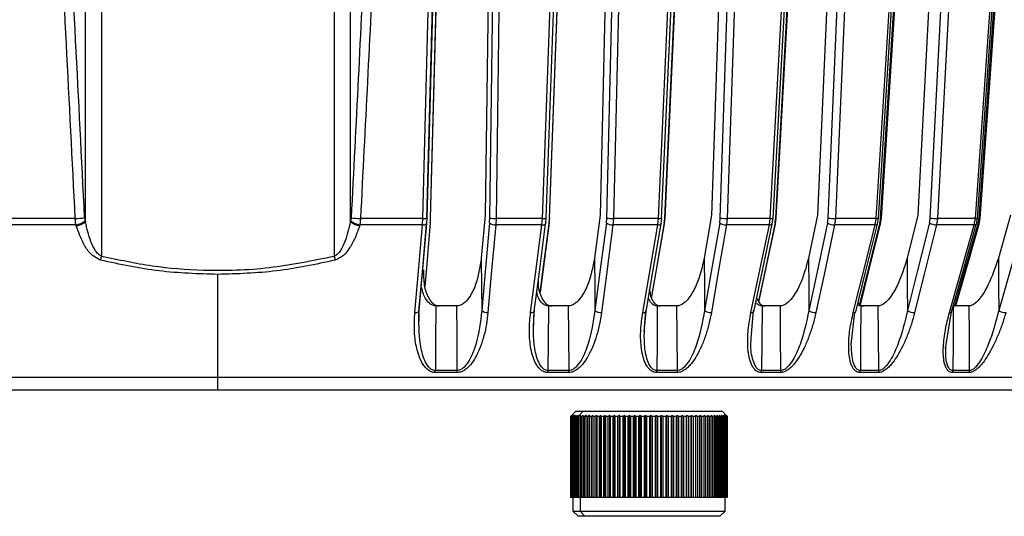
# Model space of a CAD drawing. Header units: millimetres. Extents: x -225 to 252, y -98 to 272.
# Tile 10 of 20: x -19 to 75, y -98 to -51. Entities that reach past the tile are written whole.
import ezdxf

# ---------------------------------------------------------------- set-up
doc = ezdxf.new("R2010")
doc.units = ezdxf.units.MM

msp = doc.modelspace()

# ---------------------------------------------------------------- linework, layer by layer
at = {"color": 7, "linetype": 'Continuous', "lineweight": 25}
for p, q in [((-11.067, -13.095), (-11.067, -73.383)), ((11.067, -13.095), (11.067, -73.383)), ((-12.599, -70.108), (-12.599, -13.12)), ((12.599, -13.12), (12.599, -70.108)), ((21.248, -18.5), (19.892, -69.741)), ((20.235, -69.741), (21.606, -18.5)), ((26.123, -18.5), (25.419, -69.458)), ((25.86, -69.741), (26.569, -18.5)), ((42.513, -69.741), (44.86, -18.5)), ((48.685, -18.5), (46.969, -69.458)), ((47.79, -69.741), (49.517, -18.5)), ((63.051, -69.741), (66.278, -18.5)), ((69.255, -18.5), (66.597, -69.458)), ((67.764, -69.741), (70.437, -18.5)), ((37.533, -20.5), (36.364, -69.458)), ((59.173, -20.5), (57.061, -69.458)), ((-13.566, -69.787), (-19.829, -69.787)), ((-13.504, -70.388), (-13.566, -69.787)), ((-12.63, -70.01), (-12.599, -70.108)), ((12.63, -70.01), (12.599, -70.108)), ((13.566, -69.787), (13.504, -70.388)), ((19.484, -69.787), (13.566, -69.787)), ((19.453, -70.388), (19.484, -69.787)), ((19.871, -70.246), (19.898, -69.754)), ((19.89, -69.786), (19.892, -69.741)), ((20.213, -70.246), (20.241, -69.754)), ((25.419, -69.458), (25.056, -73.55)), ((26.462, -69.787), (26.431, -70.388)), ((30.871, -69.787), (26.462, -69.787)), ((30.824, -70.388), (30.871, -69.787)), ((31.196, -70.257), (31.237, -69.757)), ((31.531, -70.257), (31.572, -69.757)), ((36.364, -69.458), (35.826, -73.551)), ((37.635, -69.787), (37.588, -70.388)), ((41.907, -69.787), (37.635, -69.787)), ((41.845, -70.388), (41.907, -69.787)), ((42.171, -70.27), (42.225, -69.76)), ((42.495, -70.271), (42.549, -69.76)), ((46.969, -69.458), (46.261, -73.55)), ((48.455, -69.787), (48.393, -70.388)), ((52.545, -69.787), (48.455, -69.787)), ((52.469, -70.388), (52.545, -69.787)), ((52.749, -70.288), (52.817, -69.763)), ((53.058, -70.288), (53.127, -69.763)), ((57.061, -69.458), (56.19, -73.551)), ((58.746, -69.787), (58.67, -70.388)), ((62.613, -69.787), (58.746, -69.787)), ((62.523, -70.388), (62.613, -69.787)), ((62.759, -70.308), (62.841, -69.768)), ((63.051, -70.309), (63.133, -69.768)), ((66.597, -69.458), (65.573, -73.55)), ((68.464, -69.787), (68.375, -70.388)), ((72.068, -69.787), (68.464, -69.787)), ((71.966, -70.388), (72.068, -69.787)), ((72.16, -70.324), (72.255, -69.772)), ((72.43, -70.325), (72.526, -69.772)), ((75.422, -69.458), (74.254, -73.551)), ((-13.504, -70.388), (-19.797, -70.388)), ((19.453, -70.388), (13.504, -70.388)), ((30.824, -70.388), (26.431, -70.388)), ((41.845, -70.388), (37.588, -70.388)), ((42.171, -70.27), (42.159, -70.301)), ((42.483, -70.301), (42.495, -70.271)), ((52.469, -70.388), (48.393, -70.388)), ((62.523, -70.388), (58.67, -70.388)), ((62.759, -70.308), (62.755, -70.319)), ((63.047, -70.32), (63.051, -70.309)), ((71.966, -70.388), (68.375, -70.388)), ((72.16, -70.324), (72.158, -70.328)), ((72.429, -70.328), (72.43, -70.325)), ((-11.158, -73.749), (-11.067, -73.383)), ((11.067, -73.383), (11.158, -73.749)), ((0, -86.1), (0, -75.104)), ((19.107, -79.805), (19.131, -78.624)), ((22.727, -78.1), (20.738, -78.1)), ((30.012, -80.13), (30.102, -78.634)), ((33.355, -78.1), (31.451, -78.1)), ((40.557, -80.561), (40.734, -78.643)), ((43.674, -78.1), (41.808, -78.1)), ((50.748, -81.176), (50.944, -78.535)), ((53.513, -78.1), (51.767, -78.1)), ((62.833, -78.1), (61.165, -78.1)), ((69.224, -82.139), (69.792, -78.671)), ((71.48, -78.1), (69.964, -78.1)), ((60.264, -81.757), (60.598, -78.714)), ((33.405, -84.233), (31.4, -84.233)), ((62.876, -84.233), (61.122, -84.233)), ((71.52, -84.233), (69.924, -84.233)), ((108.524, -84.902), (-108.524, -84.902)), ((22.769, -84.433), (20.679, -84.433)), ((33.392, -84.433), (31.388, -84.433)), ((43.705, -84.433), (41.743, -84.433)), ((53.538, -84.433), (51.701, -84.433)), ((62.851, -84.433), (61.098, -84.433)), ((71.492, -84.433), (69.897, -84.433)), ((33.562, -88.6), (33.598, -88.564)), ((33.57, -88.6), (33.562, -88.6)), ((33.562, -88.6), (33.562, -96.3)), ((33.57, -96.3), (33.57, -88.6)), ((33.613, -88.6), (33.583, -88.6)), ((33.583, -88.6), (33.583, -96.3)), ((34.062, -88.1), (33.598, -88.564)), ((33.613, -96.3), (33.613, -88.6)), ((33.691, -88.6), (33.64, -88.6)), ((33.64, -88.6), (33.64, -96.3)), ((33.691, -96.3), (33.691, -88.6)), ((33.805, -88.6), (33.732, -88.6)), ((33.732, -88.6), (33.732, -96.3)), ((33.805, -96.3), (33.805, -88.6)), ((33.954, -88.6), (33.861, -88.6)), ((33.861, -88.6), (33.861, -96.3)), ((33.954, -96.3), (33.954, -88.6)), ((34.137, -88.6), (34.024, -88.6)), ((34.024, -88.6), (34.024, -96.3)), ((34.062, -88.1), (47.962, -88.1)), ((34.137, -96.3), (34.137, -88.6)), ((34.354, -88.6), (34.221, -88.6)), ((34.221, -88.6), (34.221, -96.3)), ((34.738, -88.1), (34.286, -88.6)), ((34.354, -96.3), (34.354, -88.6)), ((34.604, -88.6), (34.451, -88.6)), ((34.451, -88.6), (34.451, -96.3)), ((34.604, -96.3), (34.604, -88.6)), ((34.885, -88.6), (34.713, -88.6)), ((34.713, -88.6), (34.713, -96.3)), ((34.885, -96.3), (34.885, -88.6)), ((35.195, -88.6), (35.006, -88.6)), ((35.006, -88.6), (35.006, -96.3)), ((35.195, -96.3), (35.195, -88.6)), ((35.534, -88.6), (35.328, -88.6)), ((35.328, -88.6), (35.328, -96.3)), ((35.534, -96.3), (35.534, -88.6)), ((35.899, -88.6), (35.678, -88.6)), ((35.678, -88.6), (35.678, -96.3)), ((35.899, -96.3), (35.899, -88.6)), ((36.047, -96.3), (36.047, -88.495)), ((36.29, -88.6), (36.053, -88.6)), ((36.053, -88.6), (36.053, -96.3)), ((36.29, -96.3), (36.29, -88.6)), ((36.437, -96.3), (36.437, -88.495)), ((36.703, -88.6), (36.453, -88.6)), ((36.453, -88.6), (36.453, -96.3)), ((36.703, -96.3), (36.703, -88.6)), ((36.849, -96.3), (36.849, -88.495)), ((37.138, -88.6), (36.875, -88.6)), ((36.875, -88.6), (36.875, -96.3)), ((37.138, -96.3), (37.138, -88.6)), ((37.281, -96.3), (37.281, -88.495)), ((37.591, -88.6), (37.318, -88.6)), ((37.318, -88.6), (37.318, -96.3)), ((37.591, -96.3), (37.591, -88.6)), ((37.731, -96.3), (37.731, -88.495)), ((38.061, -88.6), (37.778, -88.6)), ((37.778, -88.6), (37.778, -96.3)), ((38.061, -96.3), (38.061, -88.6)), ((38.198, -96.3), (38.198, -88.495)), ((38.545, -88.6), (38.254, -88.6)), ((38.254, -88.6), (38.254, -96.3)), ((38.545, -96.3), (38.545, -88.6)), ((38.678, -96.3), (38.678, -88.495)), ((39.042, -88.6), (38.743, -88.6)), ((38.743, -88.6), (38.743, -96.3)), ((39.042, -96.3), (39.042, -88.6)), ((39.169, -96.3), (39.169, -88.495)), ((39.548, -88.6), (39.244, -88.6)), ((39.244, -88.6), (39.244, -96.3)), ((39.548, -96.3), (39.548, -88.6)), ((39.67, -96.3), (39.67, -88.495)), ((40.061, -88.6), (39.753, -88.6)), ((39.753, -88.6), (39.753, -96.3)), ((40.061, -96.3), (40.061, -88.6)), ((40.177, -96.3), (40.177, -88.495)), ((40.579, -88.6), (40.268, -88.6)), ((40.268, -88.6), (40.268, -96.3)), ((40.579, -96.3), (40.579, -88.6)), ((40.688, -96.3), (40.688, -88.495)), ((41.098, -88.6), (40.787, -88.6)), ((40.787, -88.6), (40.787, -96.3)), ((41.098, -96.3), (41.098, -88.6)), ((41.2, -96.3), (41.2, -88.495)), ((41.618, -88.6), (41.307, -88.6)), ((41.307, -88.6), (41.307, -96.3)), ((41.618, -96.3), (41.618, -88.6)), ((41.712, -96.3), (41.712, -88.495)), ((42.134, -88.6), (41.826, -88.6)), ((41.826, -88.6), (41.826, -96.3)), ((42.134, -96.3), (42.134, -88.6)), ((42.22, -96.3), (42.22, -88.495)), ((42.645, -88.6), (42.34, -88.6)), ((42.34, -88.6), (42.34, -96.3)), ((42.645, -96.3), (42.645, -88.6)), ((42.723, -96.3), (42.723, -88.495)), ((43.148, -88.6), (42.849, -88.6)), ((42.849, -88.6), (42.849, -96.3)), ((43.148, -96.3), (43.148, -88.6)), ((43.217, -96.3), (43.217, -88.495)), ((43.641, -88.6), (43.348, -88.6)), ((43.348, -88.6), (43.348, -96.3)), ((43.641, -96.3), (43.641, -88.6)), ((43.7, -96.3), (43.7, -88.495)), ((44.121, -88.6), (43.836, -88.6)), ((43.836, -88.6), (43.836, -96.3)), ((44.121, -96.3), (44.121, -88.6)), ((44.17, -96.3), (44.17, -88.495)), ((44.586, -88.6), (44.31, -88.6)), ((44.31, -88.6), (44.31, -96.3)), ((44.586, -96.3), (44.586, -88.6)), ((44.625, -96.3), (44.625, -88.495)), ((45.033, -88.6), (44.768, -88.6)), ((44.768, -88.6), (44.768, -96.3)), ((45.033, -96.3), (45.033, -88.6)), ((45.063, -96.3), (45.063, -88.495)), ((45.461, -88.6), (45.207, -88.6)), ((45.207, -88.6), (45.207, -96.3)), ((45.461, -96.3), (45.461, -88.6)), ((45.48, -96.3), (45.48, -88.495)), ((45.867, -88.6), (45.627, -88.6)), ((45.627, -88.6), (45.627, -96.3)), ((45.867, -96.3), (45.867, -88.6)), ((45.876, -96.3), (45.876, -88.495)), ((46.249, -88.6), (46.023, -88.6)), ((46.023, -88.6), (46.023, -96.3)), ((46.249, -96.3), (46.249, -88.6)), ((46.606, -88.6), (46.396, -88.6)), ((46.396, -88.6), (46.396, -96.3)), ((46.606, -96.3), (46.606, -88.6)), ((46.936, -88.6), (46.742, -88.6)), ((46.742, -88.6), (46.742, -96.3)), ((46.936, -96.3), (46.936, -88.6)), ((47.236, -88.6), (47.06, -88.6)), ((47.06, -88.6), (47.06, -96.3)), ((47.236, -96.3), (47.236, -88.6)), ((47.507, -88.6), (47.349, -88.6)), ((47.349, -88.6), (47.349, -96.3)), ((47.507, -96.3), (47.507, -88.6)), ((47.746, -88.6), (47.607, -88.6)), ((47.607, -88.6), (47.607, -96.3)), ((47.746, -96.3), (47.746, -88.6)), ((47.952, -88.6), (47.832, -88.6)), ((47.832, -88.6), (47.832, -96.3)), ((47.952, -96.3), (47.952, -88.6)), ((48.426, -88.564), (47.962, -88.1)), ((48.124, -88.6), (48.025, -88.6)), ((48.025, -88.6), (48.025, -96.3)), ((48.124, -96.3), (48.124, -88.6)), ((48.261, -88.6), (48.183, -88.6)), ((48.183, -88.6), (48.183, -96.3)), ((48.261, -96.3), (48.261, -88.6)), ((48.364, -88.6), (48.307, -88.6)), ((48.307, -88.6), (48.307, -96.3)), ((48.364, -96.3), (48.364, -88.6)), ((48.43, -88.6), (48.395, -88.6)), ((48.395, -88.6), (48.395, -96.3)), ((48.43, -96.3), (48.43, -88.6)), ((48.46, -88.6), (48.446, -88.6)), ((48.446, -88.6), (48.446, -96.3)), ((48.46, -96.3), (48.46, -88.6)), ((48.462, -88.6), (48.462, -96.3)), ((48.462, -96.3), (33.562, -96.3)), ((33.762, -96.3), (33.762, -97.6)), ((34.467, -96.3), (34.467, -97.6)), ((48.262, -97.6), (48.262, -96.3)), ((33.762, -97.6), (34.262, -98.1)), ((33.762, -97.6), (48.262, -97.6)), ((47.762, -98.1), (34.262, -98.1)), ((34.918, -98.1), (34.467, -97.6)), ((47.762, -98.1), (48.262, -97.6))]:
    msp.add_line(p, q, dxfattribs=at)
at = {"color": 7, "linetype": 'Continuous', "lineweight": 25, "flags": 128}
for points in [[(19.484, -69.787), (20.238, -41.345), (20.843, -18.5)], [(19.88, -69.763), (20.541, -44.772), (21.236, -18.5)], [(20.223, -69.763), (20.892, -44.772), (21.59, -18.672)], [(27.169, -18.5), (26.77, -47.499), (26.462, -69.787)], [(41.907, -69.787), (43.203, -41.345), (44.244, -18.5)], [(42.217, -69.767), (43.355, -44.776), (44.551, -18.5)], [(42.541, -69.755), (43.686, -44.776), (44.889, -18.501)], [(50.181, -18.5), (49.205, -47.499), (48.455, -69.787)], [(62.613, -69.787), (64.399, -41.345), (65.833, -18.5)], [(62.839, -69.771), (64.408, -44.78), (66.057, -18.5)], [(63.132, -69.763), (64.706, -44.78), (66.361, -18.501)], [(71.138, -18.5), (69.626, -47.499), (68.464, -69.787)], [(30.871, -69.787), (31.86, -42.47), (32.654, -20.548)], [(31.224, -69.765), (32.092, -45.771), (33.005, -20.524)], [(31.553, -69.741), (32.558, -42.166), (33.348, -20.5)], [(31.56, -69.749), (32.434, -45.771), (33.355, -20.525)], [(36.999, -69.741), (37.657, -42.166), (38.175, -20.5)], [(38.809, -20.548), (38.146, -48.379), (37.635, -69.787)], [(52.545, -69.787), (54.033, -42.47), (55.227, -20.548)], [(52.813, -69.769), (54.119, -45.775), (55.492, -20.528)], [(53.07, -69.741), (54.577, -42.166), (55.762, -20.5)], [(53.123, -69.76), (54.434, -45.775), (55.815, -20.529)], [(58.06, -69.741), (59.25, -42.166), (60.185, -20.5)], [(60.869, -20.548), (59.669, -48.379), (58.746, -69.787)], [(72.068, -69.787), (73.993, -42.47), (75.538, -20.548)], [(72.255, -69.773), (73.945, -45.779), (75.723, -20.532)], [(72.414, -69.741), (74.362, -42.166), (75.893, -20.5)], [(72.526, -69.77), (74.221, -45.779), (76.005, -20.533)], [(19.148, -78.534), (19.551, -73.863), (19.862, -70.258)], [(20.21, -70.192), (19.801, -74.864), (19.68, -76.245)], [(19.892, -69.741), (19.9, -69.751), (19.898, -69.754)], [(20.213, -70.246), (20.216, -70.231), (20.21, -70.192)], [(20.241, -69.754), (20.243, -69.751), (20.235, -69.741)], [(25.838, -70.192), (25.424, -74.864), (25.099, -78.534)], [(31.516, -70.192), (30.906, -74.864), (30.656, -76.778)], [(31.196, -70.257), (31.192, -70.269), (31.18, -70.291)], [(31.515, -70.291), (31.528, -70.269), (31.531, -70.257)], [(31.531, -70.257), (31.531, -70.231), (31.516, -70.192)], [(31.572, -69.757), (31.57, -69.751), (31.553, -69.741)], [(36.965, -70.192), (36.35, -74.864), (35.867, -78.535)], [(42.465, -70.192), (41.661, -74.864), (41.235, -77.338)], [(42.549, -69.76), (42.541, -69.751), (42.513, -69.741)], [(47.745, -70.192), (46.936, -74.864), (46.301, -78.534)], [(53.011, -70.192), (52.021, -74.864), (51.431, -77.649)], [(58.004, -70.192), (57.009, -74.864), (56.228, -78.535)], [(62.982, -70.192), (61.816, -74.864), (61.052, -77.923)], [(63.051, -70.309), (63.052, -70.303), (63.047, -70.269), (63.023, -70.231), (62.982, -70.192)], [(67.698, -70.192), (66.528, -74.864), (65.608, -78.534)], [(72.336, -70.192), (71.006, -74.864), (70.104, -78.033)], [(72.43, -70.325), (72.431, -70.303), (72.417, -70.269), (72.385, -70.231), (72.336, -70.192)], [(76.669, -70.192), (75.335, -74.864), (74.287, -78.535)], [(-13.473, -70.486), (-13.49, -70.431), (-13.504, -70.388)], [(13.504, -70.388), (13.486, -70.443), (13.473, -70.486)], [(18.733, -78.73), (19.133, -74.092), (19.453, -70.388)], [(19.131, -78.624), (19.457, -74.849), (19.851, -70.282)], [(26.431, -70.388), (26.014, -75.093), (25.692, -78.73)], [(29.745, -78.731), (30.345, -74.093), (30.824, -70.388)], [(30.102, -78.634), (30.59, -74.859), (31.18, -70.291)], [(30.665, -76.807), (30.919, -74.859), (31.515, -70.291)], [(37.588, -70.388), (36.97, -75.094), (36.491, -78.731)], [(40.419, -78.73), (41.212, -74.092), (41.845, -70.388)], [(40.734, -78.643), (41.379, -74.868), (42.159, -70.301)], [(41.264, -77.384), (41.697, -74.868), (42.483, -70.301)], [(48.393, -70.388), (47.579, -75.093), (46.95, -78.73)], [(50.71, -78.731), (51.688, -74.093), (52.469, -70.388)], [(50.983, -78.653), (51.779, -74.878), (52.741, -70.31)], [(51.477, -77.733), (52.082, -74.878), (53.051, -70.31)], [(52.749, -70.287), (52.745, -70.303), (52.741, -70.31)], [(53.051, -70.31), (53.054, -70.303), (53.058, -70.288)], [(58.67, -70.388), (57.668, -75.094), (56.894, -78.731)], [(60.45, -78.73), (61.603, -74.092), (62.523, -70.388)], [(60.682, -78.661), (61.62, -74.887), (62.755, -70.319)], [(61.132, -77.993), (61.907, -74.887), (63.047, -70.319)], [(68.375, -70.388), (67.196, -75.093), (66.285, -78.73)], [(69.599, -78.731), (70.915, -74.093), (71.966, -70.388)], [(69.792, -78.671), (70.863, -74.896), (72.158, -70.328)], [(70.218, -78.096), (71.129, -74.896), (72.429, -70.328)], [(72.158, -70.328), (72.156, -70.333), (72.133, -70.357), (72.093, -70.375), (72.036, -70.385), (71.966, -70.388)], [(25.056, -73.55), (25.08, -76.341), (25.099, -78.534)], [(35.826, -73.551), (35.849, -76.342), (35.867, -78.535)], [(46.261, -73.55), (46.284, -76.341), (46.301, -78.534)], [(56.19, -73.551), (56.211, -76.342), (56.228, -78.535)], [(65.573, -73.55), (65.593, -76.341), (65.608, -78.534)], [(74.254, -73.551), (74.272, -76.342), (74.287, -78.535)], [(18.733, -78.73), (18.828, -78.728), (18.916, -78.717), (18.994, -78.699), (19.059, -78.675), (19.109, -78.645), (19.141, -78.611), (19.154, -78.574), (19.148, -78.534)], [(20.738, -78.1), (20.709, -81.534), (20.687, -84.233)], [(22.778, -84.233), (22.749, -80.798), (22.727, -78.1)], [(29.745, -78.731), (29.837, -78.728), (29.92, -78.718), (29.992, -78.7), (30.05, -78.676), (30.091, -78.646), (30.114, -78.612), (30.118, -78.574), (30.103, -78.535)], [(31.451, -78.1), (31.423, -81.534), (31.4, -84.233)], [(33.405, -84.233), (33.377, -80.798), (33.355, -78.1)], [(40.419, -78.73), (40.507, -78.728), (40.584, -78.717), (40.65, -78.699), (40.699, -78.675), (40.732, -78.645), (40.743, -78.622)], [(41.808, -78.1), (41.781, -81.534), (41.759, -84.233)], [(43.722, -84.233), (43.695, -80.798), (43.674, -78.1)], [(51.767, -78.1), (51.741, -81.534), (51.721, -84.233)], [(53.559, -84.233), (53.533, -80.798), (53.513, -78.1)], [(60.45, -78.73), (60.527, -78.728), (60.591, -78.717), (60.641, -78.699), (60.673, -78.675), (60.682, -78.661)], [(61.165, -78.1), (61.141, -81.534), (61.122, -84.233)], [(62.876, -84.233), (62.852, -80.798), (62.833, -78.1)], [(69.599, -78.731), (69.669, -78.728), (69.726, -78.718), (69.766, -78.7), (69.79, -78.676), (69.792, -78.671)], [(69.964, -78.1), (69.942, -81.534), (69.924, -84.233)], [(71.52, -84.233), (71.497, -80.798), (71.48, -78.1)]]:
    msp.add_lwpolyline(points, dxfattribs=at)
at = {"color": 7, "linetype": 'Continuous', "lineweight": 25}
for centre, radius, start, end in [((-13.813, -61.91), 7.881, 271.79729, 278.24788), ((-13.965, -68.126), 2.309, 281.51869, 305.31279), ((-13.934, -68.224), 2.309, 281.52426, 305.31694), ((13.934, -68.224), 2.309, 234.68306, 258.47574), ((13.965, -68.126), 2.309, 234.68721, 258.48131), ((13.813, -61.91), 7.881, 261.75212, 268.20271), ((19.584, -68.412), 1.378, 265.87131, 283.18674), ((19.787, -70.224), 0.0859, 317.48462, 21.48056), ((26.345, -69.655), 0.739, 226.70541, 276.70119), ((26.343, -67.366), 2.424, 258.50872, 272.81352), ((30.968, -68.731), 1.06, 264.75933, 284.69614), ((37.518, -69.521), 0.87, 230.48793, 274.61155), ((37.529, -66.807), 2.982, 259.75373, 272.03843), ((41.992, -68.679), 1.111, 265.60627, 281.67906), ((42.4, -70.261), 0.0947, 354.3236, 46.88527), ((48.343, -69.385), 1.004, 233.46631, 272.87621), ((48.365, -66.24), 3.548, 260.68189, 271.45739), ((52.631, -69.204), 0.589, 261.60051, 288.38812), ((52.946, -70.284), 0.112, 358.00531, 54.86887), ((53.073, -69.817), 0.0758, 45.08706, 92.65035), ((58.643, -69.252), 1.137, 235.82073, 271.3686), ((58.675, -65.683), 4.105, 261.38693, 270.99506), ((62.69, -69.33), 0.463, 260.40647, 289.01794), ((63.05, -69.883), 0.142, 54.02778, 89.82776), ((68.374, -69.123), 1.266, 237.68435, 270.01036), ((68.415, -65.151), 4.636, 261.92799, 270.60949), ((72.127, -69.345), 0.446, 262.42997, 286.71022), ((72.419, -69.942), 0.201, 57.76863, 91.60219), ((19.521, -69.846), 0.546, 262.85003, 307.13719), ((30.892, -69.937), 0.456, 261.38862, 309.14492), ((41.912, -70.021), 0.373, 259.6528, 311.54547), ((52.522, -70.058), 0.334, 260.90148, 311.15255), ((62.573, -70.132), 0.261, 258.92735, 314.2299), ((25.605, -77.996), 0.739, 226.71189, 276.7186), ((36.421, -77.864), 0.871, 230.49181, 274.62873), ((46.899, -77.727), 1.004, 233.46816, 272.8933), ((50.769, -78.423), 0.314, 259.07571, 312.91897), ((56.867, -77.595), 1.137, 235.82091, 271.38542), ((66.285, -77.465), 1.266, 237.68312, 270.02709), ((74.999, -77.343), 1.388, 239.153, 268.73333), ((18.246, -84.236), 2.441, 355.36731, 0.07631), ((20.56, -84.236), 2.218, 354.90025, 0.08331), ((29.786, -84.236), 1.614, 352.97889, 0.10975), ((31.886, -84.236), 1.519, 352.53329, 0.11526), ((40.539, -84.236), 1.22, 350.6821, 0.13507), ((42.555, -84.235), 1.167, 350.24864, 0.13891), ((50.73, -84.235), 0.991, 348.48864, 0.15091), ((52.6, -84.235), 0.958, 348.08589, 0.15277), ((60.277, -84.235), 0.845, 346.43542, 0.15657), ((62.053, -84.235), 0.822, 346.05443, 0.15651), ((69.18, -84.235), 0.744, 344.5302, 0.15243), ((70.791, -84.235), 0.728, 344.18678, 0.15062)]:
    msp.add_arc(centre, radius, start, end, dxfattribs=at)
for points, knots in [([(-13.566, -69.787), (-14.129, -58.704), (-15.149, -38.65), (-16.16, -18.594), (-16.612, -9.623)], [0, 0, 0, 0, 0.5526607, 1, 1, 1, 1]), ([(-12.682, -69.709), (-13.25, -58.479), (-14.263, -38.425), (-15.268, -18.369), (-15.71, -9.545)], [0, 0, 0, 0, 0.56, 1, 1, 1, 1]), ([(15.71, -9.545), (15.147, -20.776), (14.142, -40.831), (13.128, -60.885), (12.682, -69.709)], [0, 0, 0, 0, 0.56, 1, 1, 1, 1]), ([(16.612, -9.623), (16.039, -21.001), (15.027, -41.056), (14.007, -61.11), (13.566, -69.787)], [0, 0, 0, 0, 0.567339, 1, 1, 1, 1]), ([(-12.682, -69.709), (-12.677, -69.767), (-12.668, -69.872), (-12.642, -69.967), (-12.63, -70.01)], [0, 0, 0, 0, 0.556145, 1, 1, 1, 1]), ([(-11.067, -73.383), (-11.119, -73.359), (-11.229, -73.309), (-11.444, -73.127), (-11.77, -72.696), (-12.236, -71.669), (-12.453, -70.738), (-12.599, -70.108)], [0, 0, 0, 0, 0.0442402, 0.0949983, 0.2215122, 0.4732486, 1, 1, 1, 1]), ([(12.599, -70.108), (12.452, -70.74), (12.235, -71.672), (11.768, -72.699), (11.443, -73.127), (11.228, -73.309), (11.118, -73.359), (11.067, -73.383)], [0, 0, 0, 0, 0.528591, 0.779164, 0.905258, 0.955871, 1, 1, 1, 1]), ([(12.682, -69.709), (12.677, -69.768), (12.668, -69.872), (12.642, -69.968), (12.63, -70.01)], [0, 0, 0, 0, 0.559533, 1, 1, 1, 1]), ([(20.21, -70.192), (20.216, -70.111), (20.228, -69.964), (20.233, -69.809), (20.235, -69.741)], [0, 0, 0, 0, 0.559639, 1, 1, 1, 1]), ([(25.838, -70.192), (25.844, -70.111), (25.855, -69.964), (25.859, -69.809), (25.86, -69.741)], [0, 0, 0, 0, 0.5596385, 1, 1, 1, 1]), ([(31.516, -70.192), (31.525, -70.111), (31.542, -69.964), (31.55, -69.809), (31.553, -69.741)], [0, 0, 0, 0, 0.5596384, 1, 1, 1, 1]), ([(36.965, -70.192), (36.974, -70.111), (36.991, -69.964), (36.996, -69.809), (36.999, -69.741)], [0, 0, 0, 0, 0.559638, 1, 1, 1, 1]), ([(42.465, -70.192), (42.478, -70.111), (42.5, -69.964), (42.509, -69.809), (42.513, -69.741)], [0, 0, 0, 0, 0.559639, 1, 1, 1, 1]), ([(47.745, -70.192), (47.758, -70.111), (47.78, -69.964), (47.787, -69.809), (47.79, -69.741)], [0, 0, 0, 0, 0.5596385, 1, 1, 1, 1]), ([(53.011, -70.192), (53.026, -70.111), (53.054, -69.964), (53.065, -69.809), (53.07, -69.741)], [0, 0, 0, 0, 0.559638, 1, 1, 1, 1]), ([(58.004, -70.192), (58.019, -70.111), (58.047, -69.964), (58.056, -69.809), (58.06, -69.741)], [0, 0, 0, 0, 0.559638, 1, 1, 1, 1]), ([(62.982, -70.192), (63, -70.111), (63.032, -69.964), (63.045, -69.809), (63.051, -69.741)], [0, 0, 0, 0, 0.559639, 1, 1, 1, 1]), ([(67.698, -70.192), (67.716, -70.111), (67.748, -69.964), (67.759, -69.809), (67.764, -69.741)], [0, 0, 0, 0, 0.559639, 1, 1, 1, 1]), ([(72.336, -70.192), (72.356, -70.111), (72.393, -69.964), (72.407, -69.809), (72.414, -69.741)], [0, 0, 0, 0, 0.559638, 1, 1, 1, 1]), ([(-11.158, -73.749), (-11.509, -73.557), (-12.215, -73.172), (-12.936, -71.959), (-13.268, -71.048), (-13.473, -70.486)], [0, 0, 0, 0, 0.275386, 0.553346, 1, 1, 1, 1]), ([(13.473, -70.486), (13.345, -70.865), (13.099, -71.59), (12.592, -72.531), (12.009, -73.343), (11.439, -73.614), (11.158, -73.749)], [0, 0, 0, 0, 0.29667, 0.566736, 0.786151, 1, 1, 1, 1]), ([(0, -75.104), (-1.865, -75.046), (-5.625, -74.929), (-9.304, -74.144), (-11.158, -73.749)], [0, 0, 0, 0, 0.4961333, 1, 1, 1, 1]), ([(11.067, -73.383), (9.01, -73.807), (4.909, -74.653), (-0.922, -74.831), (-6.267, -74.412), (-9.464, -73.727), (-11.067, -73.383)], [0, 0, 0, 0, 0.281604, 0.561434, 0.779971, 1, 1, 1, 1]), ([(11.158, -73.749), (9.304, -74.144), (5.625, -74.929), (1.865, -75.046), (0, -75.104)], [0, 0, 0, 0, 0.503867, 1, 1, 1, 1]), ([(25.056, -73.55), (24.927, -74.417), (24.732, -75.721), (24.038, -77.165), (23.49, -77.798), (23.123, -78.02), (22.892, -78.091), (22.782, -78.097), (22.727, -78.1)], [0, 0, 0, 0, 0.497301, 0.747796, 0.873525, 0.940465, 0.970628, 1, 1, 1, 1]), ([(35.826, -73.551), (35.661, -74.418), (35.413, -75.721), (34.672, -77.165), (34.111, -77.798), (33.745, -78.021), (33.517, -78.091), (33.409, -78.097), (33.355, -78.1)], [0, 0, 0, 0, 0.497302, 0.747797, 0.873526, 0.940464, 0.970627, 1, 1, 1, 1]), ([(46.261, -73.55), (46.062, -74.417), (45.763, -75.721), (44.984, -77.165), (44.415, -77.798), (44.052, -78.02), (43.83, -78.091), (43.725, -78.097), (43.674, -78.1)], [0, 0, 0, 0, 0.497301, 0.747796, 0.873525, 0.940465, 0.970628, 1, 1, 1, 1]), ([(56.19, -73.551), (55.959, -74.418), (55.612, -75.721), (54.803, -77.165), (54.232, -77.798), (53.876, -78.021), (53.662, -78.091), (53.562, -78.097), (53.513, -78.1)], [0, 0, 0, 0, 0.497302, 0.747797, 0.873526, 0.940464, 0.970627, 1, 1, 1, 1]), ([(65.573, -73.55), (65.312, -74.417), (64.92, -75.721), (64.089, -77.165), (63.522, -77.798), (63.177, -78.02), (62.973, -78.091), (62.879, -78.097), (62.833, -78.1)], [0, 0, 0, 0, 0.497301, 0.747796, 0.873525, 0.940465, 0.970628, 1, 1, 1, 1]), ([(74.254, -73.551), (73.967, -74.418), (73.534, -75.721), (72.69, -77.165), (72.132, -77.798), (71.802, -78.021), (71.61, -78.091), (71.523, -78.097), (71.48, -78.1)], [0, 0, 0, 0, 0.497302, 0.747797, 0.873526, 0.940464, 0.970627, 1, 1, 1, 1]), ([(19.573, -74.679), (19.566, -75.164), (19.554, -76.085), (19.913, -77.165), (20.349, -77.798), (20.679, -78.02), (20.898, -78.091), (21.008, -78.097), (21.063, -78.1)], [0, 0, 0, 0, 0.356931, 0.677373, 0.83821, 0.923841, 0.962426, 1, 1, 1, 1]), ([(30.466, -75.704), (30.462, -75.844), (30.445, -76.417), (30.693, -77.164), (31.084, -77.799), (31.396, -78.02), (31.607, -78.091), (31.714, -78.097), (31.767, -78.1)], [0, 0, 0, 0, 0.138448, 0.56776, 0.783242, 0.897964, 0.949659, 1, 1, 1, 1]), ([(20.738, -78.1), (20.684, -78.097), (20.574, -78.091), (20.355, -78.021), (20.027, -77.8), (19.599, -77.201), (19.445, -76.611), (19.346, -76.23)], [0, 0, 0, 0, 0.060993, 0.123606, 0.262457, 0.523398, 1, 1, 1, 1]), ([(31.451, -78.1), (31.398, -78.097), (31.291, -78.091), (31.08, -78.021), (30.772, -77.799), (30.473, -77.371), (30.383, -76.976), (30.34, -76.788)], [0, 0, 0, 0, 0.0802624, 0.1626558, 0.3453672, 0.6887406, 1, 1, 1, 1]), ([(41.045, -76.537), (41.09, -76.81), (41.168, -77.292), (41.471, -77.798), (41.759, -78.021), (41.959, -78.091), (42.062, -78.097), (42.113, -78.1)], [0, 0, 0, 0, 0.395048, 0.69663, 0.857195, 0.929545, 1, 1, 1, 1]), ([(41.808, -78.1), (41.757, -78.097), (41.654, -78.091), (41.455, -78.021), (41.173, -77.811), (41.037, -77.544), (40.95, -77.375)], [0, 0, 0, 0, 0.1208795, 0.2449693, 0.5201501, 1, 1, 1, 1]), ([(51.293, -77.401), (51.362, -77.56), (51.474, -77.817), (51.725, -78.02), (51.912, -78.091), (52.009, -78.097), (52.058, -78.1)], [0, 0, 0, 0, 0.463722, 0.747555, 0.875453, 1, 1, 1, 1]), ([(20.687, -84.233), (20.628, -84.228), (20.509, -84.218), (20.288, -84.123), (19.958, -83.836), (19.527, -83.039), (19.088, -81.233), (19.124, -79.617), (19.148, -78.534)], [0, 0, 0, 0, 0.027017, 0.054614, 0.112004, 0.233472, 0.486434, 1, 1, 1, 1]), ([(25.099, -78.534), (24.971, -79.62), (24.782, -81.239), (24.094, -83.046), (23.555, -83.839), (23.189, -84.124), (22.956, -84.219), (22.837, -84.228), (22.778, -84.233)], [0, 0, 0, 0, 0.5150518, 0.7676915, 0.8885608, 0.9457576, 0.973209, 1, 1, 1, 1]), ([(31.4, -84.233), (31.343, -84.228), (31.227, -84.218), (31.015, -84.123), (30.705, -83.837), (30.312, -83.042), (29.948, -81.236), (30.041, -79.618), (30.103, -78.535)], [0, 0, 0, 0, 0.027132, 0.054565, 0.111728, 0.232859, 0.48615, 1, 1, 1, 1]), ([(35.867, -78.535), (35.705, -79.617), (35.463, -81.232), (34.732, -83.038), (34.179, -83.835), (33.811, -84.122), (33.58, -84.218), (33.463, -84.228), (33.405, -84.233)], [0, 0, 0, 0, 0.5130671, 0.7662611, 0.8878458, 0.9453059, 0.9729409, 1, 1, 1, 1]), ([(41.759, -84.233), (41.704, -84.228), (41.593, -84.218), (41.391, -84.123), (41.102, -83.836), (40.752, -83.039), (40.467, -81.233), (40.616, -79.617), (40.716, -78.534)], [0, 0, 0, 0, 0.027028, 0.054631, 0.112021, 0.233459, 0.486379, 1, 1, 1, 1]), ([(46.301, -78.534), (46.105, -79.618), (45.811, -81.234), (45.041, -83.039), (44.481, -83.836), (44.116, -84.123), (43.89, -84.219), (43.778, -84.228), (43.722, -84.233)], [0, 0, 0, 0, 0.513824, 0.766382, 0.887902, 0.945467, 0.973036, 1, 1, 1, 1]), ([(51.767, -78.1), (51.719, -78.097), (51.621, -78.091), (51.438, -78.018), (51.3, -77.938), (51.249, -77.846), (51.248, -77.845)], [0, 0, 0, 0, 0.230742, 0.46761, 0.992876, 1, 1, 1, 1]), ([(56.228, -78.535), (56, -79.617), (55.659, -81.232), (54.859, -83.038), (54.295, -83.835), (53.938, -84.122), (53.72, -84.218), (53.612, -84.228), (53.559, -84.233)], [0, 0, 0, 0, 0.513067, 0.766261, 0.887846, 0.945306, 0.972941, 1, 1, 1, 1]), ([(61.165, -78.1), (61.121, -78.096), (61.031, -78.088), (60.94, -78.064), (60.905, -78.034), (60.903, -78.032)], [0, 0, 0, 0, 0.479223, 0.971174, 1, 1, 1, 1]), ([(60.958, -77.832), (60.96, -77.837), (61.005, -77.934), (61.133, -78.018), (61.301, -78.091), (61.393, -78.097), (61.439, -78.1)], [0, 0, 0, 0, 0.028207, 0.542549, 0.774311, 1, 1, 1, 1]), ([(65.608, -78.534), (65.35, -79.618), (64.965, -81.234), (64.141, -83.039), (63.582, -83.836), (63.235, -84.123), (63.027, -84.219), (62.926, -84.228), (62.876, -84.233)], [0, 0, 0, 0, 0.513824, 0.766382, 0.887902, 0.945467, 0.973036, 1, 1, 1, 1]), ([(69.964, -78.018), (69.97, -78.024), (70.004, -78.06), (70.093, -78.088), (70.176, -78.096), (70.217, -78.1)], [0, 0, 0, 0, 0.101746, 0.556834, 1, 1, 1, 1]), ([(74.287, -78.535), (74.002, -79.617), (73.576, -81.232), (72.74, -83.038), (72.189, -83.835), (71.857, -84.122), (71.66, -84.218), (71.566, -84.228), (71.52, -84.233)], [0, 0, 0, 0, 0.513067, 0.766261, 0.887846, 0.945306, 0.972941, 1, 1, 1, 1]), ([(20.679, -84.433), (20.542, -84.416), (20.249, -84.38), (19.908, -84.137), (19.626, -83.83), (19.346, -83.388), (19.079, -82.759), (18.808, -81.72), (18.649, -80.358), (18.705, -79.273), (18.733, -78.73)], [0, 0, 0, 0, 0.059107, 0.125877, 0.184691, 0.251745, 0.368123, 0.5023, 0.7509, 1, 1, 1, 1]), ([(25.692, -78.73), (25.651, -79.095), (25.569, -79.828), (25.331, -80.911), (25.018, -81.908), (24.645, -82.768), (24.271, -83.394), (23.916, -83.834), (23.585, -84.139), (23.204, -84.381), (22.908, -84.416), (22.769, -84.433)], [0, 0, 0, 0, 0.16746, 0.336377, 0.499464, 0.633347, 0.749515, 0.816159, 0.874692, 0.941125, 1, 1, 1, 1]), ([(31.388, -84.433), (31.256, -84.416), (30.973, -84.381), (30.651, -84.138), (30.391, -83.833), (30.137, -83.392), (29.903, -82.763), (29.685, -81.723), (29.59, -80.36), (29.693, -79.274), (29.745, -78.731)], [0, 0, 0, 0, 0.058953, 0.125513, 0.184149, 0.250987, 0.367434, 0.501751, 0.750786, 1, 1, 1, 1]), ([(36.491, -78.731), (36.435, -79.095), (36.323, -79.826), (36.044, -80.905), (35.697, -81.898), (35.296, -82.758), (34.905, -83.387), (34.54, -83.829), (34.202, -84.136), (33.82, -84.38), (33.529, -84.416), (33.392, -84.433)], [0, 0, 0, 0, 0.167121, 0.335364, 0.497583, 0.631728, 0.748173, 0.815203, 0.874056, 0.940854, 1, 1, 1, 1]), ([(41.743, -84.433), (41.616, -84.416), (41.344, -84.381), (41.045, -84.137), (40.807, -83.831), (40.583, -83.39), (40.386, -82.762), (40.223, -81.723), (40.194, -80.361), (40.344, -79.275), (40.419, -78.73)], [0, 0, 0, 0, 0.059047, 0.125735, 0.184462, 0.251412, 0.367628, 0.501624, 0.750271, 1, 1, 1, 1]), ([(46.95, -78.73), (46.879, -79.095), (46.736, -79.826), (46.418, -80.907), (46.037, -81.901), (45.612, -82.76), (45.207, -83.388), (44.837, -83.829), (44.498, -84.136), (44.119, -84.38), (43.837, -84.416), (43.705, -84.433)], [0, 0, 0, 0, 0.167221, 0.335728, 0.498319, 0.632114, 0.748277, 0.815271, 0.874092, 0.940871, 1, 1, 1, 1]), ([(51.701, -84.433), (51.58, -84.416), (51.324, -84.381), (51.05, -84.138), (50.838, -83.833), (50.645, -83.392), (50.487, -82.763), (50.381, -81.723), (50.418, -80.36), (50.613, -79.274), (50.71, -78.731)], [0, 0, 0, 0, 0.058953, 0.125513, 0.184149, 0.250987, 0.367434, 0.501751, 0.750786, 1, 1, 1, 1]), ([(56.894, -78.731), (56.809, -79.095), (56.639, -79.826), (56.285, -80.905), (55.876, -81.898), (55.431, -82.758), (55.016, -83.387), (54.642, -83.829), (54.306, -84.136), (53.934, -84.38), (53.665, -84.416), (53.538, -84.433)], [0, 0, 0, 0, 0.167121, 0.335364, 0.497583, 0.631728, 0.748173, 0.815203, 0.874056, 0.940854, 1, 1, 1, 1]), ([(61.098, -84.433), (60.986, -84.416), (60.746, -84.381), (60.5, -84.137), (60.316, -83.831), (60.156, -83.39), (60.039, -82.762), (59.991, -81.723), (60.093, -80.361), (60.331, -79.275), (60.45, -78.73)], [0, 0, 0, 0, 0.059047, 0.125735, 0.184462, 0.251412, 0.367628, 0.501624, 0.750271, 1, 1, 1, 1]), ([(66.285, -78.73), (66.187, -79.095), (65.99, -79.826), (65.603, -80.907), (65.169, -81.901), (64.709, -82.76), (64.288, -83.388), (63.917, -83.829), (63.586, -84.136), (63.225, -84.38), (62.971, -84.416), (62.851, -84.433)], [0, 0, 0, 0, 0.1672206, 0.3357284, 0.4983192, 0.6321139, 0.7482769, 0.8152709, 0.874092, 0.9408708, 1, 1, 1, 1]), ([(69.897, -84.433), (69.794, -84.416), (69.574, -84.381), (69.359, -84.138), (69.205, -83.833), (69.08, -83.392), (69.004, -82.763), (69.014, -81.723), (69.182, -80.36), (69.46, -79.274), (69.599, -78.731)], [0, 0, 0, 0, 0.0589532, 0.1255132, 0.1841485, 0.2509866, 0.367434, 0.5017508, 0.7507855, 1, 1, 1, 1]), ([(74.968, -78.731), (74.857, -79.095), (74.636, -79.826), (74.221, -80.905), (73.768, -81.898), (73.297, -82.758), (72.875, -83.387), (72.508, -83.829), (72.186, -84.136), (71.84, -84.38), (71.603, -84.416), (71.492, -84.433)], [0, 0, 0, 0, 0.167121, 0.335363, 0.497583, 0.631728, 0.748173, 0.815204, 0.874056, 0.940855, 1, 1, 1, 1]), ([(51.721, -84.233), (51.668, -84.228), (51.563, -84.218), (51.375, -84.123), (51.11, -83.837), (50.814, -83.041), (50.658, -82.098), (50.729, -81.371), (50.748, -81.176)], [0, 0, 0, 0, 0.046848, 0.094218, 0.192922, 0.402079, 0.839439, 1, 1, 1, 1]), ([(61.122, -84.233), (61.073, -84.228), (60.974, -84.218), (60.801, -84.123), (60.563, -83.836), (60.304, -83.04), (60.28, -82.275), (60.264, -81.757)], [0, 0, 0, 0, 0.055571, 0.112322, 0.230317, 0.479995, 1, 1, 1, 1]), ([(69.924, -84.233), (69.879, -84.228), (69.788, -84.218), (69.632, -84.123), (69.424, -83.837), (69.233, -83.116), (69.24, -82.431), (69.244, -81.993)], [0, 0, 0, 0, 0.060685, 0.122045, 0.249902, 0.520833, 1, 1, 1, 1]), ([(22.778, -84.233), (22.388, -84.233), (21.692, -84.233), (20.994, -84.233), (20.687, -84.233)], [0, 0, 0, 0, 0.56, 1, 1, 1, 1]), ([(43.722, -84.233), (43.357, -84.233), (42.704, -84.233), (42.048, -84.233), (41.759, -84.233)], [0, 0, 0, 0, 0.56, 1, 1, 1, 1]), ([(53.559, -84.233), (53.217, -84.233), (52.607, -84.233), (51.992, -84.233), (51.721, -84.233)], [0, 0, 0, 0, 0.56, 1, 1, 1, 1]), ([(0, -86.1), (-3.2, -86.1), (-9.707, -86.1), (-19.539, -86.1), (-29.486, -86.1), (-39.405, -86.1), (-49.136, -86.1), (-58.517, -86.1), (-67.382, -86.1), (-75.577, -86.1), (-82.965, -86.1), (-89.436, -86.1), (-94.909, -86.1), (-99.336, -86.1), (-102.714, -86.1), (-105.038, -86.1), (-106.439, -86.1), (-106.609, -86.1), (-106.692, -86.1)], [0, 0, 0, 0, 0.057284, 0.116497, 0.177468, 0.239987, 0.303803, 0.368625, 0.434137, 0.5, 0.565863, 0.631375, 0.696197, 0.760013, 0.822532, 0.883503, 0.942716, 1, 1, 1, 1]), ([(106.692, -86.1), (106.609, -86.1), (106.439, -86.1), (105.038, -86.1), (102.714, -86.1), (99.336, -86.1), (94.909, -86.1), (89.436, -86.1), (82.965, -86.1), (75.577, -86.1), (67.382, -86.1), (58.517, -86.1), (49.136, -86.1), (39.405, -86.1), (29.486, -86.1), (19.539, -86.1), (9.707, -86.1), (3.2, -86.1), (0, -86.1)], [0, 0, 0, 0, 0.057284, 0.116497, 0.177468, 0.239987, 0.303803, 0.368625, 0.434137, 0.5, 0.565863, 0.631375, 0.696197, 0.760013, 0.822532, 0.883503, 0.942716, 1, 1, 1, 1]), ([(33.681, -88.495), (33.66, -88.514), (33.623, -88.549), (33.586, -88.585), (33.57, -88.6)], [0, 0, 0, 0, 0.56, 1, 1, 1, 1]), ([(33.583, -88.6), (33.601, -88.58), (33.634, -88.545), (33.666, -88.51), (33.681, -88.495)], [0, 0, 0, 0, 0.56, 1, 1, 1, 1]), ([(33.73, -88.495), (33.708, -88.514), (33.669, -88.549), (33.63, -88.585), (33.613, -88.6)], [0, 0, 0, 0, 0.56, 1, 1, 1, 1]), ([(33.64, -88.6), (33.656, -88.58), (33.686, -88.545), (33.716, -88.51), (33.73, -88.495)], [0, 0, 0, 0, 0.56, 1, 1, 1, 1]), ([(33.814, -88.495), (33.791, -88.514), (33.75, -88.549), (33.709, -88.585), (33.691, -88.6)], [0, 0, 0, 0, 0.56, 1, 1, 1, 1]), ([(33.732, -88.6), (33.748, -88.58), (33.775, -88.545), (33.802, -88.51), (33.814, -88.495)], [0, 0, 0, 0, 0.56, 1, 1, 1, 1]), ([(33.933, -88.495), (33.909, -88.514), (33.866, -88.549), (33.824, -88.585), (33.805, -88.6)], [0, 0, 0, 0, 0.56, 1, 1, 1, 1]), ([(33.861, -88.6), (33.874, -88.58), (33.898, -88.545), (33.923, -88.51), (33.933, -88.495)], [0, 0, 0, 0, 0.56, 1, 1, 1, 1]), ([(34.087, -88.495), (34.062, -88.514), (34.018, -88.549), (33.973, -88.585), (33.954, -88.6)], [0, 0, 0, 0, 0.56, 1, 1, 1, 1]), ([(34.024, -88.6), (34.035, -88.58), (34.057, -88.545), (34.078, -88.51), (34.087, -88.495)], [0, 0, 0, 0, 0.56, 1, 1, 1, 1]), ([(34.275, -88.495), (34.249, -88.514), (34.203, -88.549), (34.158, -88.585), (34.137, -88.6)], [0, 0, 0, 0, 0.56, 1, 1, 1, 1]), ([(34.221, -88.6), (34.231, -88.58), (34.249, -88.545), (34.267, -88.51), (34.275, -88.495)], [0, 0, 0, 0, 0.56, 1, 1, 1, 1]), ([(34.495, -88.495), (34.469, -88.514), (34.422, -88.549), (34.375, -88.585), (34.354, -88.6)], [0, 0, 0, 0, 0.56, 1, 1, 1, 1]), ([(34.451, -88.6), (34.459, -88.58), (34.474, -88.545), (34.489, -88.51), (34.495, -88.495)], [0, 0, 0, 0, 0.56, 1, 1, 1, 1]), ([(34.748, -88.495), (34.721, -88.514), (34.673, -88.549), (34.625, -88.585), (34.604, -88.6)], [0, 0, 0, 0, 0.56, 1, 1, 1, 1]), ([(34.713, -88.6), (34.719, -88.58), (34.731, -88.545), (34.742, -88.51), (34.748, -88.495)], [0, 0, 0, 0, 0.56, 1, 1, 1, 1]), ([(35.03, -88.495), (35.003, -88.514), (34.954, -88.549), (34.906, -88.585), (34.885, -88.6)], [0, 0, 0, 0, 0.56, 1, 1, 1, 1]), ([(35.006, -88.6), (35.01, -88.58), (35.018, -88.545), (35.027, -88.51), (35.03, -88.495)], [0, 0, 0, 0, 0.56, 1, 1, 1, 1]), ([(35.342, -88.495), (35.315, -88.514), (35.265, -88.549), (35.217, -88.585), (35.195, -88.6)], [0, 0, 0, 0, 0.56, 1, 1, 1, 1]), ([(35.328, -88.6), (35.33, -88.58), (35.335, -88.545), (35.34, -88.51), (35.342, -88.495)], [0, 0, 0, 0, 0.56, 1, 1, 1, 1]), ([(35.682, -88.495), (35.654, -88.514), (35.605, -88.549), (35.555, -88.585), (35.534, -88.6)], [0, 0, 0, 0, 0.56, 1, 1, 1, 1]), ([(35.678, -88.6), (35.678, -88.58), (35.68, -88.545), (35.681, -88.51), (35.682, -88.495)], [0, 0, 0, 0, 0.56, 1, 1, 1, 1]), ([(36.047, -88.495), (36.019, -88.514), (35.97, -88.549), (35.921, -88.585), (35.899, -88.6)], [0, 0, 0, 0, 0.56, 1, 1, 1, 1]), ([(36.053, -88.6), (36.052, -88.58), (36.05, -88.545), (36.048, -88.51), (36.047, -88.495)], [0, 0, 0, 0, 0.56, 1, 1, 1, 1]), ([(36.437, -88.495), (36.409, -88.514), (36.36, -88.549), (36.311, -88.585), (36.29, -88.6)], [0, 0, 0, 0, 0.56, 1, 1, 1, 1]), ([(36.453, -88.6), (36.45, -88.58), (36.445, -88.545), (36.439, -88.51), (36.437, -88.495)], [0, 0, 0, 0, 0.56, 1, 1, 1, 1]), ([(36.849, -88.495), (36.821, -88.514), (36.773, -88.549), (36.725, -88.585), (36.703, -88.6)], [0, 0, 0, 0, 0.56, 1, 1, 1, 1]), ([(36.875, -88.6), (36.87, -88.58), (36.861, -88.545), (36.853, -88.51), (36.849, -88.495)], [0, 0, 0, 0, 0.56, 1, 1, 1, 1]), ([(37.281, -88.495), (37.254, -88.514), (37.206, -88.549), (37.159, -88.585), (37.138, -88.6)], [0, 0, 0, 0, 0.56, 1, 1, 1, 1]), ([(37.318, -88.6), (37.311, -88.58), (37.299, -88.545), (37.286, -88.51), (37.281, -88.495)], [0, 0, 0, 0, 0.56, 1, 1, 1, 1]), ([(37.731, -88.495), (37.705, -88.514), (37.658, -88.549), (37.612, -88.585), (37.591, -88.6)], [0, 0, 0, 0, 0.56, 1, 1, 1, 1]), ([(37.778, -88.6), (37.769, -88.58), (37.754, -88.545), (37.738, -88.51), (37.731, -88.495)], [0, 0, 0, 0, 0.56, 1, 1, 1, 1]), ([(38.198, -88.495), (38.172, -88.514), (38.126, -88.549), (38.081, -88.585), (38.061, -88.6)], [0, 0, 0, 0, 0.56, 1, 1, 1, 1]), ([(38.254, -88.6), (38.243, -88.58), (38.225, -88.545), (38.206, -88.51), (38.198, -88.495)], [0, 0, 0, 0, 0.56, 1, 1, 1, 1]), ([(38.678, -88.495), (38.653, -88.514), (38.609, -88.549), (38.565, -88.585), (38.545, -88.6)], [0, 0, 0, 0, 0.56, 1, 1, 1, 1]), ([(38.743, -88.6), (38.731, -88.58), (38.709, -88.545), (38.687, -88.51), (38.678, -88.495)], [0, 0, 0, 0, 0.56, 1, 1, 1, 1]), ([(39.169, -88.495), (39.145, -88.514), (39.103, -88.549), (39.06, -88.585), (39.042, -88.6)], [0, 0, 0, 0, 0.56, 1, 1, 1, 1]), ([(39.244, -88.6), (39.23, -88.58), (39.205, -88.545), (39.18, -88.51), (39.169, -88.495)], [0, 0, 0, 0, 0.56, 1, 1, 1, 1]), ([(39.67, -88.495), (39.647, -88.514), (39.606, -88.549), (39.566, -88.585), (39.548, -88.6)], [0, 0, 0, 0, 0.56, 1, 1, 1, 1]), ([(39.753, -88.6), (39.738, -88.58), (39.71, -88.545), (39.682, -88.51), (39.67, -88.495)], [0, 0, 0, 0, 0.56, 1, 1, 1, 1]), ([(40.177, -88.495), (40.155, -88.514), (40.116, -88.549), (40.078, -88.585), (40.061, -88.6)], [0, 0, 0, 0, 0.56, 1, 1, 1, 1]), ([(40.268, -88.6), (40.251, -88.58), (40.221, -88.545), (40.19, -88.51), (40.177, -88.495)], [0, 0, 0, 0, 0.56, 1, 1, 1, 1]), ([(40.688, -88.495), (40.667, -88.514), (40.631, -88.549), (40.595, -88.585), (40.579, -88.6)], [0, 0, 0, 0, 0.56, 1, 1, 1, 1]), ([(40.787, -88.6), (40.769, -88.58), (40.736, -88.545), (40.702, -88.51), (40.688, -88.495)], [0, 0, 0, 0, 0.56, 1, 1, 1, 1]), ([(41.2, -88.495), (41.181, -88.514), (41.147, -88.549), (41.113, -88.585), (41.098, -88.6)], [0, 0, 0, 0, 0.56, 1, 1, 1, 1]), ([(41.307, -88.6), (41.287, -88.58), (41.252, -88.545), (41.216, -88.51), (41.2, -88.495)], [0, 0, 0, 0, 0.56, 1, 1, 1, 1]), ([(41.712, -88.495), (41.694, -88.514), (41.663, -88.549), (41.632, -88.585), (41.618, -88.6)], [0, 0, 0, 0, 0.56, 1, 1, 1, 1]), ([(41.826, -88.6), (41.805, -88.58), (41.767, -88.545), (41.729, -88.51), (41.712, -88.495)], [0, 0, 0, 0, 0.56, 1, 1, 1, 1]), ([(42.22, -88.495), (42.204, -88.514), (42.176, -88.549), (42.147, -88.585), (42.134, -88.6)], [0, 0, 0, 0, 0.56, 1, 1, 1, 1]), ([(42.34, -88.6), (42.318, -88.58), (42.278, -88.545), (42.238, -88.51), (42.22, -88.495)], [0, 0, 0, 0, 0.56, 1, 1, 1, 1]), ([(42.723, -88.495), (42.708, -88.514), (42.682, -88.549), (42.657, -88.585), (42.645, -88.6)], [0, 0, 0, 0, 0.56, 1, 1, 1, 1]), ([(42.849, -88.6), (42.825, -88.58), (42.783, -88.545), (42.741, -88.51), (42.723, -88.495)], [0, 0, 0, 0, 0.56, 1, 1, 1, 1]), ([(43.217, -88.495), (43.204, -88.514), (43.181, -88.549), (43.158, -88.585), (43.148, -88.6)], [0, 0, 0, 0, 0.56, 1, 1, 1, 1]), ([(43.348, -88.6), (43.323, -88.58), (43.28, -88.545), (43.236, -88.51), (43.217, -88.495)], [0, 0, 0, 0, 0.56, 1, 1, 1, 1]), ([(43.7, -88.495), (43.689, -88.514), (43.669, -88.549), (43.65, -88.585), (43.641, -88.6)], [0, 0, 0, 0, 0.56, 1, 1, 1, 1]), ([(43.836, -88.6), (43.81, -88.58), (43.765, -88.545), (43.72, -88.51), (43.7, -88.495)], [0, 0, 0, 0, 0.56, 1, 1, 1, 1]), ([(44.17, -88.495), (44.161, -88.514), (44.145, -88.549), (44.128, -88.585), (44.121, -88.6)], [0, 0, 0, 0, 0.56, 1, 1, 1, 1]), ([(44.31, -88.6), (44.284, -88.58), (44.237, -88.545), (44.191, -88.51), (44.17, -88.495)], [0, 0, 0, 0, 0.56, 1, 1, 1, 1]), ([(44.625, -88.495), (44.618, -88.514), (44.605, -88.549), (44.591, -88.585), (44.586, -88.6)], [0, 0, 0, 0, 0.56, 1, 1, 1, 1]), ([(44.768, -88.6), (44.741, -88.58), (44.694, -88.545), (44.646, -88.51), (44.625, -88.495)], [0, 0, 0, 0, 0.56, 1, 1, 1, 1]), ([(45.063, -88.495), (45.057, -88.514), (45.047, -88.549), (45.037, -88.585), (45.033, -88.6)], [0, 0, 0, 0, 0.56, 1, 1, 1, 1]), ([(45.207, -88.6), (45.18, -88.58), (45.132, -88.545), (45.084, -88.51), (45.063, -88.495)], [0, 0, 0, 0, 0.56, 1, 1, 1, 1]), ([(45.48, -88.495), (45.476, -88.514), (45.47, -88.549), (45.464, -88.585), (45.461, -88.6)], [0, 0, 0, 0, 0.56, 1, 1, 1, 1]), ([(45.627, -88.6), (45.599, -88.58), (45.551, -88.545), (45.502, -88.51), (45.48, -88.495)], [0, 0, 0, 0, 0.56, 1, 1, 1, 1]), ([(45.876, -88.495), (45.874, -88.514), (45.871, -88.549), (45.868, -88.585), (45.867, -88.6)], [0, 0, 0, 0, 0.56, 1, 1, 1, 1]), ([(46.023, -88.6), (45.996, -88.58), (45.947, -88.545), (45.898, -88.51), (45.876, -88.495)], [0, 0, 0, 0, 0.56, 1, 1, 1, 1]), ([(46.396, -88.6), (46.368, -88.58), (46.319, -88.545), (46.27, -88.51), (46.248, -88.495)], [0, 0, 0, 0, 0.56, 1, 1, 1, 1]), ([(46.248, -88.495), (46.248, -88.514), (46.249, -88.549), (46.249, -88.585), (46.249, -88.6)], [0, 0, 0, 0, 0.56, 1, 1, 1, 1]), ([(46.742, -88.6), (46.714, -88.58), (46.665, -88.545), (46.616, -88.51), (46.594, -88.495)], [0, 0, 0, 0, 0.56, 1, 1, 1, 1]), ([(46.594, -88.495), (46.597, -88.514), (46.6, -88.549), (46.604, -88.585), (46.606, -88.6)], [0, 0, 0, 0, 0.56, 1, 1, 1, 1]), ([(47.06, -88.6), (47.033, -88.58), (46.984, -88.545), (46.935, -88.51), (46.914, -88.495)], [0, 0, 0, 0, 0.56, 1, 1, 1, 1]), ([(46.914, -88.495), (46.918, -88.514), (46.925, -88.549), (46.932, -88.585), (46.936, -88.6)], [0, 0, 0, 0, 0.56, 1, 1, 1, 1]), ([(47.349, -88.6), (47.322, -88.58), (47.274, -88.545), (47.226, -88.51), (47.204, -88.495)], [0, 0, 0, 0, 0.56, 1, 1, 1, 1]), ([(47.204, -88.495), (47.21, -88.514), (47.221, -88.549), (47.232, -88.585), (47.236, -88.6)], [0, 0, 0, 0, 0.56, 1, 1, 1, 1]), ([(47.607, -88.6), (47.58, -88.58), (47.533, -88.545), (47.486, -88.51), (47.465, -88.495)], [0, 0, 0, 0, 0.56, 1, 1, 1, 1]), ([(47.465, -88.495), (47.473, -88.514), (47.487, -88.549), (47.501, -88.585), (47.507, -88.6)], [0, 0, 0, 0, 0.56, 1, 1, 1, 1]), ([(47.832, -88.6), (47.807, -88.58), (47.76, -88.545), (47.714, -88.51), (47.694, -88.495)], [0, 0, 0, 0, 0.56, 1, 1, 1, 1]), ([(47.694, -88.495), (47.704, -88.514), (47.721, -88.549), (47.738, -88.585), (47.746, -88.6)], [0, 0, 0, 0, 0.56, 1, 1, 1, 1]), ([(48.025, -88.6), (48, -88.58), (47.955, -88.545), (47.91, -88.51), (47.89, -88.495)], [0, 0, 0, 0, 0.56, 1, 1, 1, 1]), ([(47.89, -88.495), (47.902, -88.514), (47.922, -88.549), (47.943, -88.585), (47.952, -88.6)], [0, 0, 0, 0, 0.56, 1, 1, 1, 1]), ([(48.183, -88.6), (48.159, -88.58), (48.116, -88.545), (48.072, -88.51), (48.053, -88.495)], [0, 0, 0, 0, 0.56, 1, 1, 1, 1]), ([(48.053, -88.495), (48.066, -88.514), (48.09, -88.549), (48.113, -88.585), (48.124, -88.6)], [0, 0, 0, 0, 0.56, 1, 1, 1, 1]), ([(48.307, -88.6), (48.283, -88.58), (48.242, -88.545), (48.2, -88.51), (48.182, -88.495)], [0, 0, 0, 0, 0.56, 1, 1, 1, 1]), ([(48.182, -88.495), (48.197, -88.514), (48.223, -88.549), (48.25, -88.585), (48.261, -88.6)], [0, 0, 0, 0, 0.56, 1, 1, 1, 1]), ([(48.395, -88.6), (48.372, -88.58), (48.333, -88.545), (48.293, -88.51), (48.276, -88.495)], [0, 0, 0, 0, 0.56, 1, 1, 1, 1]), ([(48.276, -88.495), (48.292, -88.514), (48.321, -88.549), (48.351, -88.585), (48.364, -88.6)], [0, 0, 0, 0, 0.56, 1, 1, 1, 1]), ([(48.446, -88.6), (48.425, -88.58), (48.388, -88.545), (48.351, -88.51), (48.334, -88.495)], [0, 0, 0, 0, 0.56, 1, 1, 1, 1]), ([(48.334, -88.495), (48.352, -88.514), (48.384, -88.549), (48.416, -88.585), (48.43, -88.6)], [0, 0, 0, 0, 0.56, 1, 1, 1, 1]), ([(48.462, -88.6), (48.442, -88.58), (48.407, -88.545), (48.372, -88.51), (48.357, -88.495)], [0, 0, 0, 0, 0.56, 1, 1, 1, 1]), ([(48.357, -88.495), (48.376, -88.514), (48.411, -88.549), (48.445, -88.585), (48.46, -88.6)], [0, 0, 0, 0, 0.56, 1, 1, 1, 1])]:
    msp.add_open_spline(points, degree=3, knots=knots, dxfattribs=at)

doc.saveas('drawing.dxf')
